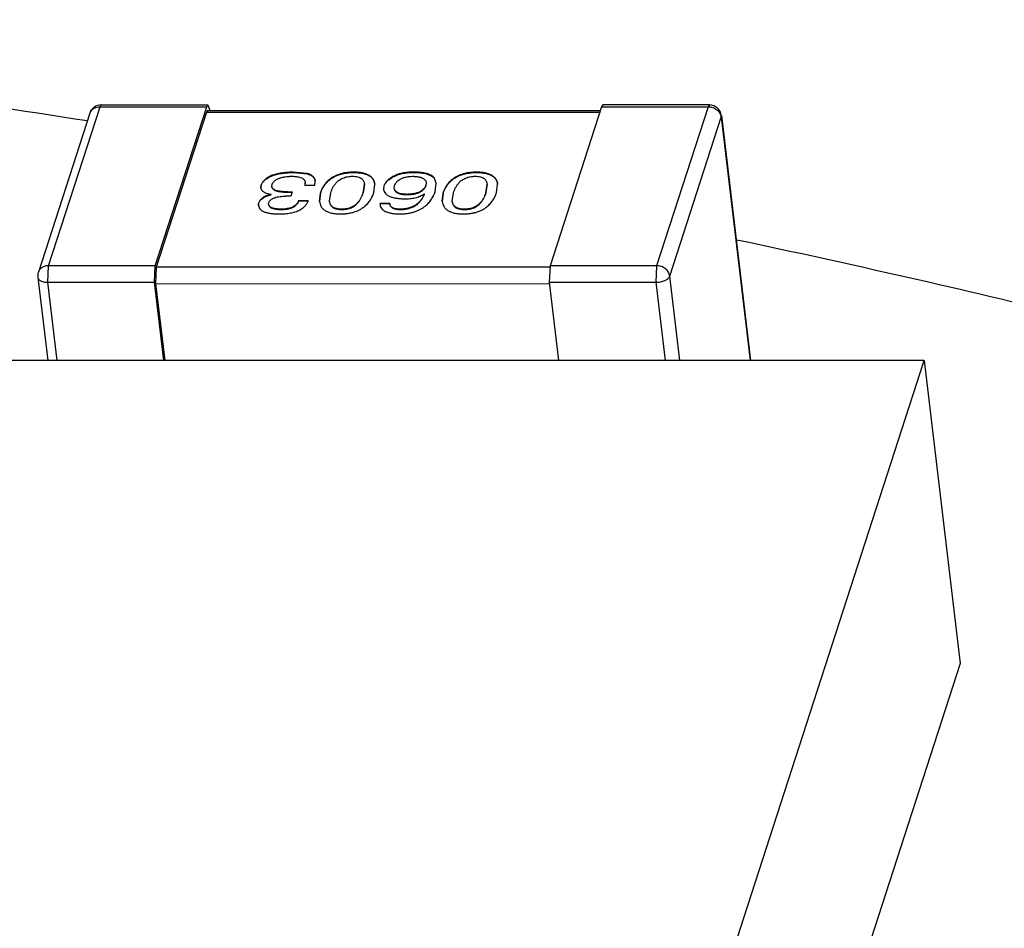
# Model space of a CAD drawing. Header units: millimetres. Extents: x -117 to 182, y -33 to 89.
# Tile 70 of 135: x -84.47 to -82.02, y 5.23 to 7.48. Entities that reach past the tile are written whole.
import ezdxf

# ---------------------------------------------------------------- set-up
doc = ezdxf.new("R2010")
doc.units = ezdxf.units.MM
doc.header["$LTSCALE"] = 1.21
doc.header["$MEASUREMENT"] = 0
doc.layers.get('0').update_dxf_attribs({"linetype": 'CONTINUOUS'})

msp = doc.modelspace()

# ---------------------------------------------------------------- linework, layer by layer
at = {"color": 7, "linetype": 'Continuous'}
for p, q in [((-84.3946, 6.8701), (-84.2667, 7.2648)), ((-84.2667, 7.2648), (-84.2637, 7.2692)), ((-84.2667, 7.2648), (-84.002, 7.2648)), ((-84.2637, 7.2692), (-83.9989, 7.2692)), ((-84.1298, 6.8701), (-84.002, 7.2648)), ((-84.002, 7.2648), (-83.9989, 7.2692)), ((-83.9989, 7.2692), (-83.994, 7.2555)), ((-83.0216, 7.2648), (-83.1494, 6.8701)), ((-83.0185, 7.2692), (-83.0216, 7.2648)), ((-83.0216, 7.2648), (-82.7568, 7.2648)), ((-82.7538, 7.2692), (-83.0185, 7.2692)), ((-82.7568, 7.2648), (-82.8847, 6.8701)), ((-82.7538, 7.2692), (-82.7568, 7.2648)), ((-84.2922, 7.2485), (-84.42, 6.8537)), ((-84.0027, 7.2511), (-84.1271, 6.8668)), ((-83.9996, 7.2555), (-84.0027, 7.2511)), ((-84.0027, 7.2511), (-83.026, 7.2511)), ((-83.9996, 7.2555), (-83.0246, 7.2554)), ((-82.8522, 6.8444), (-82.7244, 7.2391)), ((-82.7244, 7.2391), (-82.724, 7.2427)), ((-82.7244, 7.2391), (-82.6521, 6.6347)), ((-82.724, 7.2427), (-82.6513, 6.6347)), ((-83.7868, 7.1016), (-83.7869, 7.1024)), ((-83.7527, 7.099), (-83.7869, 7.1024)), ((-83.7868, 7.1016), (-83.7526, 7.0982)), ((-83.7526, 7.0982), (-83.7527, 7.099)), ((-83.6366, 7.1016), (-83.6367, 7.1024)), ((-83.5341, 7.093), (-83.5342, 7.0939)), ((-83.4831, 7.1015), (-83.4832, 7.1024)), ((-83.3318, 7.1015), (-83.3319, 7.1024)), ((-83.8669, 7.0706), (-83.8678, 7.0637)), ((-83.8677, 7.0637), (-83.8668, 7.0698)), ((-83.8668, 7.0698), (-83.8669, 7.0706)), ((-83.8402, 7.0669), (-83.8395, 7.0723)), ((-83.7572, 7.0772), (-83.7579, 7.0695)), ((-83.7333, 7.0695), (-83.7579, 7.0695)), ((-83.7576, 7.0694), (-83.7571, 7.0763)), ((-83.7333, 7.0695), (-83.7322, 7.0804)), ((-83.6105, 7.0731), (-83.6136, 7.0513)), ((-83.6135, 7.0505), (-83.6104, 7.0723)), ((-83.5868, 7.0513), (-83.5844, 7.0725)), ((-83.5617, 7.0684), (-83.5625, 7.0594)), ((-83.5624, 7.0594), (-83.5616, 7.0675)), ((-83.5616, 7.0675), (-83.5617, 7.0684)), ((-83.5363, 7.0627), (-83.5358, 7.0689)), ((-83.457, 7.0763), (-83.4574, 7.0695)), ((-83.4573, 7.0686), (-83.4574, 7.0695)), ((-83.4371, 7.0879), (-83.4373, 7.0888)), ((-83.4319, 7.0754), (-83.4373, 7.0888)), ((-83.4347, 7.0536), (-83.4319, 7.0754)), ((-83.3057, 7.0731), (-83.3088, 7.0513)), ((-83.3087, 7.0505), (-83.3056, 7.0722)), ((-83.282, 7.0513), (-83.2797, 7.0725)), ((-83.8424, 7.0468), (-83.8423, 7.0474)), ((-83.8423, 7.0459), (-83.8424, 7.0468)), ((-83.8423, 7.0474), (-83.8421, 7.0465)), ((-83.8423, 7.0459), (-83.8421, 7.0465)), ((-83.7934, 7.0428), (-83.8062, 7.0428)), ((-83.8017, 7.0536), (-83.7899, 7.0536)), ((-83.8016, 7.0527), (-83.8017, 7.0536)), ((-83.8016, 7.0527), (-83.7901, 7.0527)), ((-83.7899, 7.0536), (-83.7934, 7.0428)), ((-83.7196, 7.0513), (-83.7217, 7.0294)), ((-83.7217, 7.0294), (-83.7195, 7.0505)), ((-83.7195, 7.0505), (-83.7196, 7.0513)), ((-83.697, 7.03), (-83.6939, 7.0513)), ((-83.6135, 7.0505), (-83.6136, 7.0513)), ((-83.5041, 7.0465), (-83.5042, 7.0473)), ((-83.4621, 7.0485), (-83.4612, 7.0479)), ((-83.4611, 7.0471), (-83.4612, 7.0479)), ((-83.4149, 7.0513), (-83.4169, 7.0294)), ((-83.4169, 7.0294), (-83.4148, 7.0505)), ((-83.4148, 7.0505), (-83.4149, 7.0513)), ((-83.3922, 7.03), (-83.3891, 7.0513)), ((-83.3087, 7.0505), (-83.3088, 7.0513)), ((-83.873, 7.0252), (-83.8733, 7.0192)), ((-83.8733, 7.0192), (-83.8729, 7.0244)), ((-83.8729, 7.0244), (-83.873, 7.0252)), ((-83.8481, 7.0228), (-83.848, 7.0264)), ((-83.7733, 7.032), (-83.7497, 7.032)), ((-83.7732, 7.0312), (-83.7733, 7.032)), ((-83.7732, 7.0312), (-83.7501, 7.0312)), ((-83.5712, 7.0258), (-83.5713, 7.0209)), ((-83.5712, 7.0258), (-83.5477, 7.0258)), ((-83.5711, 7.0249), (-83.5712, 7.0258)), ((-83.5711, 7.0249), (-83.5476, 7.0249)), ((-83.5475, 7.0244), (-83.5477, 7.0258)), ((-83.8177, 7.0096), (-83.8178, 7.0105)), ((-83.6663, 7.0096), (-83.6664, 7.0105)), ((-83.5193, 7.0096), (-83.5194, 7.0105)), ((-83.3616, 7.0096), (-83.3617, 7.0104)), ((-84.3965, 6.8289), (-84.3946, 6.8701)), ((-84.1298, 6.8701), (-84.3946, 6.8701)), ((-84.1318, 6.8289), (-84.1298, 6.8701)), ((-84.1271, 6.8668), (-84.1291, 6.8256)), ((-83.1502, 6.8667), (-84.1271, 6.8668)), ((-83.1494, 6.8701), (-83.1514, 6.8289)), ((-82.8847, 6.8701), (-83.1494, 6.8701)), ((-82.8847, 6.8701), (-82.8866, 6.8289)), ((-84.4213, 6.8409), (-84.3966, 6.6347)), ((-84.3965, 6.8289), (-84.1318, 6.8289)), ((-84.3733, 6.6347), (-84.3965, 6.8289)), ((-84.1086, 6.6347), (-84.1318, 6.8289)), ((-84.1291, 6.8256), (-83.151, 6.8255)), ((-84.1291, 6.8256), (-84.1063, 6.6347)), ((-83.1514, 6.8289), (-82.8866, 6.8289)), ((-83.1514, 6.8289), (-83.1282, 6.6347)), ((-82.8866, 6.8289), (-82.8634, 6.6347)), ((-82.8271, 6.6347), (-82.8522, 6.8444)), ((-82.2205, 6.6346), (-85.2599, 6.6348)), ((-82.7504, 4.9986), (-82.2205, 6.6346)), ((-82.2205, 6.6346), (-82.1306, 5.8826)), ((-82.1306, 5.8826), (-82.4384, 4.9323))]:
    msp.add_line(p, q, dxfattribs=at)
for centre, radius, start, end in [((-84.2637, 7.2392), 0.03, 89.9976, 162.0553), ((-82.7538, 7.2392), 0.03, 6.8184, 89.9976), ((-84.272, 7.2419), 0.0213, 149.7866, 162.0195), ((-84.3915, 6.8445), 0.03, 162.0553, 186.8184)]:
    msp.add_arc(centre, radius, start, end, dxfattribs=at)
for points, knots in [([(-84.2982, 7.2294), (-84.463, 7.2551), (-85.1315, 7.3541), (-85.803, 7.4326), (-86.3097, 7.4809)], [0, 0, 0, 0, 0.246752, 1, 1, 1, 1]), ([(-84.2903, 7.2526), (-84.2893, 7.2545), (-84.2864, 7.258), (-84.2808, 7.2619), (-84.274, 7.2643), (-84.2692, 7.2648), (-84.2667, 7.2648)], [0, 0, 0, 0, 0.234972, 0.479042, 0.734337, 1, 1, 1, 1]), ([(-82.7568, 7.2648), (-82.753, 7.2648), (-82.7451, 7.2634), (-82.7349, 7.2579), (-82.7273, 7.2496), (-82.7248, 7.2426), (-82.7244, 7.2391)], [0, 0, 0, 0, 0.260291, 0.519826, 0.768002, 1, 1, 1, 1]), ([(-83.7869, 7.1024), (-83.7913, 7.1023), (-83.8, 7.102), (-83.8131, 7.1007), (-83.8238, 7.0989), (-83.8322, 7.0967), (-83.8399, 7.0943), (-83.847, 7.0911), (-83.8532, 7.0872), (-83.8571, 7.0841), (-83.8604, 7.0809), (-83.8631, 7.0775), (-83.8652, 7.0741), (-83.8663, 7.0718), (-83.8669, 7.0706)], [0, 0, 0, 0, 0.144179, 0.289523, 0.434183, 0.50515, 0.574274, 0.703228, 0.762, 0.816428, 0.866952, 0.913952, 0.958102, 1, 1, 1, 1]), ([(-83.8668, 7.0698), (-83.8662, 7.0709), (-83.8651, 7.0733), (-83.863, 7.0767), (-83.8603, 7.08), (-83.857, 7.0832), (-83.8531, 7.0863), (-83.8469, 7.0902), (-83.8398, 7.0934), (-83.8321, 7.0959), (-83.8237, 7.098), (-83.813, 7.0999), (-83.7999, 7.1012), (-83.7912, 7.1015), (-83.7868, 7.1016)], [0, 0, 0, 0, 0.041898, 0.086048, 0.133048, 0.183572, 0.238, 0.296772, 0.425726, 0.49485, 0.565817, 0.710477, 0.855821, 1, 1, 1, 1]), ([(-83.8395, 7.0723), (-83.8392, 7.073), (-83.8385, 7.0745), (-83.8372, 7.0765), (-83.8356, 7.0786), (-83.8336, 7.0805), (-83.8313, 7.0824), (-83.8286, 7.0842), (-83.8256, 7.0857), (-83.8223, 7.0872), (-83.8187, 7.0884), (-83.8137, 7.0898), (-83.8072, 7.091), (-83.8006, 7.0917), (-83.7953, 7.0921), (-83.7926, 7.0922), (-83.7913, 7.0922)], [0, 0, 0, 0, 0.042108, 0.086461, 0.133479, 0.184057, 0.238301, 0.296393, 0.358936, 0.424637, 0.493444, 0.56419, 0.708947, 0.854897, 0.927616, 1, 1, 1, 1]), ([(-83.7913, 7.0922), (-83.7879, 7.0922), (-83.7828, 7.092), (-83.7761, 7.0912), (-83.7712, 7.0901), (-83.7664, 7.0885), (-83.7619, 7.086), (-83.7584, 7.0821), (-83.7574, 7.0788), (-83.7572, 7.0772)], [0, 0, 0, 0, 0.250346, 0.37554, 0.500732, 0.625844, 0.750796, 0.875455, 1, 1, 1, 1]), ([(-83.7322, 7.0804), (-83.7323, 7.0814), (-83.7327, 7.0834), (-83.7342, 7.0873), (-83.7368, 7.0909), (-83.7406, 7.0939), (-83.7434, 7.0956), (-83.746, 7.0968), (-83.7481, 7.0976), (-83.7503, 7.0984), (-83.7519, 7.0988), (-83.7527, 7.099)], [0, 0, 0, 0, 0.10067, 0.203328, 0.424023, 0.549443, 0.687068, 0.76106, 0.837763, 0.917434, 1, 1, 1, 1]), ([(-83.7526, 7.0982), (-83.7518, 7.0979), (-83.7503, 7.0975), (-83.7482, 7.0968), (-83.7462, 7.096), (-83.7437, 7.0949), (-83.7409, 7.0933), (-83.7372, 7.0905), (-83.7345, 7.0871), (-83.7328, 7.0834), (-83.7324, 7.0815), (-83.7323, 7.0806)], [0, 0, 0, 0, 0.081866, 0.161048, 0.23732, 0.311132, 0.448934, 0.575065, 0.797078, 0.899916, 1, 1, 1, 1]), ([(-83.6367, 7.1024), (-83.6394, 7.1023), (-83.645, 7.1022), (-83.6533, 7.1014), (-83.6616, 7.1001), (-83.672, 7.0976), (-83.6837, 7.0932), (-83.6954, 7.0859), (-83.7043, 7.0777), (-83.71, 7.0704), (-83.7136, 7.0645), (-83.716, 7.0601), (-83.7179, 7.0557), (-83.7191, 7.0528), (-83.7196, 7.0513)], [0, 0, 0, 0, 0.079595, 0.159886, 0.240043, 0.318849, 0.46674, 0.596919, 0.711077, 0.813986, 0.862388, 0.909357, 0.955087, 1, 1, 1, 1]), ([(-83.7195, 7.0505), (-83.719, 7.0519), (-83.7178, 7.0549), (-83.7159, 7.0593), (-83.7135, 7.0636), (-83.7099, 7.0695), (-83.7042, 7.0768), (-83.6953, 7.0851), (-83.6836, 7.0923), (-83.6719, 7.0968), (-83.6615, 7.0992), (-83.6532, 7.1006), (-83.6449, 7.1014), (-83.6393, 7.1015), (-83.6366, 7.1016)], [0, 0, 0, 0, 0.044913, 0.090643, 0.137612, 0.186014, 0.288923, 0.403081, 0.53326, 0.681151, 0.759957, 0.840114, 0.920405, 1, 1, 1, 1]), ([(-83.6939, 7.0513), (-83.6932, 7.0535), (-83.6917, 7.0579), (-83.6886, 7.0643), (-83.6847, 7.0708), (-83.6795, 7.0771), (-83.6739, 7.082), (-83.6684, 7.0854), (-83.6635, 7.0878), (-83.6581, 7.0897), (-83.6522, 7.0911), (-83.6461, 7.092), (-83.642, 7.0921), (-83.64, 7.0922)], [0, 0, 0, 0, 0.093725, 0.19079, 0.292883, 0.403044, 0.526273, 0.594899, 0.668819, 0.748144, 0.831174, 0.915818, 1, 1, 1, 1]), ([(-83.64, 7.0922), (-83.6377, 7.0921), (-83.6333, 7.092), (-83.6272, 7.091), (-83.6218, 7.0891), (-83.6176, 7.0866), (-83.6145, 7.0835), (-83.6124, 7.0802), (-83.611, 7.0767), (-83.6106, 7.0743), (-83.6105, 7.0731)], [0, 0, 0, 0, 0.173929, 0.336494, 0.480614, 0.605723, 0.714387, 0.813479, 0.907729, 1, 1, 1, 1]), ([(-83.5844, 7.0725), (-83.5847, 7.0745), (-83.5855, 7.0785), (-83.5875, 7.0832), (-83.5898, 7.0868), (-83.5921, 7.0893), (-83.5947, 7.0918), (-83.5979, 7.094), (-83.6015, 7.096), (-83.6071, 7.0984), (-83.6152, 7.1006), (-83.6256, 7.1021), (-83.6329, 7.1023), (-83.6367, 7.1024)], [0, 0, 0, 0, 0.08973, 0.182007, 0.230487, 0.281513, 0.335462, 0.393381, 0.45588, 0.52298, 0.670184, 0.830838, 1, 1, 1, 1]), ([(-83.6366, 7.1016), (-83.6329, 7.1015), (-83.6257, 7.1013), (-83.6154, 7.0998), (-83.6075, 7.0977), (-83.6019, 7.0954), (-83.5982, 7.0935), (-83.5951, 7.0913), (-83.5916, 7.0882), (-83.5869, 7.0825), (-83.585, 7.0764), (-83.5845, 7.0725)], [0, 0, 0, 0, 0.168531, 0.328831, 0.476168, 0.54353, 0.606393, 0.664767, 0.719077, 0.818981, 1, 1, 1, 1]), ([(-83.5342, 7.0939), (-83.5359, 7.093), (-83.5394, 7.0913), (-83.5442, 7.0885), (-83.5486, 7.0855), (-83.5524, 7.0823), (-83.5557, 7.0789), (-83.5583, 7.0755), (-83.5604, 7.072), (-83.5613, 7.0695), (-83.5617, 7.0684)], [0, 0, 0, 0, 0.15216, 0.297772, 0.435266, 0.564799, 0.685162, 0.797172, 0.901378, 1, 1, 1, 1]), ([(-83.5616, 7.0675), (-83.5612, 7.0687), (-83.5603, 7.0711), (-83.5582, 7.0747), (-83.5556, 7.0781), (-83.5523, 7.0814), (-83.5485, 7.0846), (-83.5441, 7.0876), (-83.5393, 7.0905), (-83.5358, 7.0922), (-83.5341, 7.093)], [0, 0, 0, 0, 0.098622, 0.202828, 0.314838, 0.435201, 0.564734, 0.702228, 0.84784, 1, 1, 1, 1]), ([(-83.5358, 7.0689), (-83.5355, 7.0696), (-83.5349, 7.0711), (-83.5337, 7.0732), (-83.5323, 7.0753), (-83.5307, 7.0774), (-83.5288, 7.0795), (-83.5258, 7.0822), (-83.5212, 7.0854), (-83.5146, 7.0883), (-83.507, 7.0905), (-83.499, 7.0918), (-83.4935, 7.0921), (-83.4908, 7.0922)], [0, 0, 0, 0, 0.043736, 0.088868, 0.135798, 0.184663, 0.236064, 0.29079, 0.411231, 0.547052, 0.694624, 0.847316, 1, 1, 1, 1]), ([(-83.4832, 7.1024), (-83.4854, 7.1024), (-83.4898, 7.1025), (-83.4987, 7.1022), (-83.5076, 7.1015), (-83.5163, 7.1), (-83.5217, 7.0987), (-83.5258, 7.0975), (-83.5297, 7.0961), (-83.5324, 7.0948), (-83.5342, 7.0939)], [0, 0, 0, 0, 0.126005, 0.253114, 0.509806, 0.638045, 0.764104, 0.825788, 0.885971, 1, 1, 1, 1]), ([(-83.5341, 7.093), (-83.5323, 7.0939), (-83.5296, 7.0953), (-83.5257, 7.0966), (-83.5216, 7.0979), (-83.5162, 7.0992), (-83.5074, 7.1006), (-83.4986, 7.1014), (-83.4897, 7.1016), (-83.4853, 7.1016), (-83.4831, 7.1015)], [0, 0, 0, 0, 0.114029, 0.174212, 0.235896, 0.361955, 0.490194, 0.746886, 0.873995, 1, 1, 1, 1]), ([(-83.4908, 7.0922), (-83.4897, 7.0922), (-83.4875, 7.0921), (-83.4842, 7.0919), (-83.481, 7.0916), (-83.4779, 7.0912), (-83.4749, 7.0907), (-83.472, 7.09), (-83.4693, 7.0892), (-83.4668, 7.0882), (-83.4646, 7.0871), (-83.4626, 7.0858), (-83.461, 7.0844), (-83.4596, 7.0829), (-83.4585, 7.0814), (-83.4575, 7.0792), (-83.4571, 7.0774), (-83.457, 7.0763)], [0, 0, 0, 0, 0.081739, 0.162385, 0.241697, 0.31943, 0.394771, 0.467635, 0.536847, 0.602495, 0.663642, 0.720457, 0.773471, 0.822582, 0.869375, 0.913933, 1, 1, 1, 1]), ([(-83.4373, 7.0888), (-83.4384, 7.0898), (-83.4408, 7.0921), (-83.4452, 7.0948), (-83.4503, 7.0971), (-83.4582, 7.0998), (-83.4669, 7.1013), (-83.476, 7.1022), (-83.4808, 7.1023), (-83.4832, 7.1024)], [0, 0, 0, 0, 0.095389, 0.19976, 0.313741, 0.437351, 0.708268, 0.852303, 1, 1, 1, 1]), ([(-83.4831, 7.1015), (-83.4807, 7.1015), (-83.4759, 7.1013), (-83.4668, 7.1005), (-83.4581, 7.0989), (-83.4502, 7.0963), (-83.4451, 7.0939), (-83.4407, 7.0912), (-83.4383, 7.089), (-83.4371, 7.0879)], [0, 0, 0, 0, 0.147697, 0.291732, 0.562649, 0.686259, 0.80024, 0.904611, 1, 1, 1, 1]), ([(-83.3319, 7.1024), (-83.3347, 7.1023), (-83.3402, 7.1022), (-83.3486, 7.1014), (-83.3568, 7.1001), (-83.3672, 7.0976), (-83.3789, 7.0932), (-83.3906, 7.0859), (-83.3995, 7.0777), (-83.4053, 7.0703), (-83.4089, 7.0644), (-83.4112, 7.0601), (-83.4131, 7.0557), (-83.4143, 7.0528), (-83.4149, 7.0513)], [0, 0, 0, 0, 0.079595, 0.159886, 0.240043, 0.318849, 0.46674, 0.596919, 0.711077, 0.813986, 0.862388, 0.909357, 0.955087, 1, 1, 1, 1]), ([(-83.4148, 7.0505), (-83.4142, 7.0519), (-83.413, 7.0549), (-83.4111, 7.0592), (-83.4088, 7.0636), (-83.4052, 7.0695), (-83.3994, 7.0768), (-83.3905, 7.0851), (-83.3788, 7.0923), (-83.3671, 7.0967), (-83.3567, 7.0992), (-83.3485, 7.1006), (-83.3401, 7.1013), (-83.3345, 7.1015), (-83.3318, 7.1015)], [0, 0, 0, 0, 0.044913, 0.090643, 0.137612, 0.186014, 0.288923, 0.403081, 0.53326, 0.681151, 0.759957, 0.840114, 0.920405, 1, 1, 1, 1]), ([(-83.3891, 7.0513), (-83.3884, 7.0535), (-83.3869, 7.0579), (-83.3838, 7.0643), (-83.3799, 7.0708), (-83.3747, 7.0771), (-83.3691, 7.082), (-83.3636, 7.0854), (-83.3587, 7.0878), (-83.3533, 7.0897), (-83.3474, 7.0911), (-83.3413, 7.092), (-83.3372, 7.0921), (-83.3352, 7.0922)], [0, 0, 0, 0, 0.093725, 0.19079, 0.292883, 0.403044, 0.526273, 0.594899, 0.668819, 0.748144, 0.831174, 0.915818, 1, 1, 1, 1]), ([(-83.3352, 7.0922), (-83.3329, 7.0921), (-83.3286, 7.092), (-83.3224, 7.091), (-83.3171, 7.0891), (-83.3128, 7.0866), (-83.3097, 7.0835), (-83.3076, 7.0802), (-83.3063, 7.0767), (-83.3059, 7.0743), (-83.3057, 7.0731)], [0, 0, 0, 0, 0.173929, 0.336494, 0.480614, 0.605723, 0.714387, 0.813479, 0.907729, 1, 1, 1, 1]), ([(-83.2797, 7.0725), (-83.2799, 7.0745), (-83.2807, 7.0785), (-83.2827, 7.0832), (-83.285, 7.0868), (-83.2873, 7.0893), (-83.2899, 7.0918), (-83.2931, 7.094), (-83.2967, 7.096), (-83.3023, 7.0984), (-83.3104, 7.1006), (-83.3208, 7.1021), (-83.3281, 7.1023), (-83.3319, 7.1024)], [0, 0, 0, 0, 0.08973, 0.182007, 0.230487, 0.281513, 0.335462, 0.393381, 0.45588, 0.52298, 0.670184, 0.830838, 1, 1, 1, 1]), ([(-83.3318, 7.1015), (-83.3281, 7.1015), (-83.3209, 7.1012), (-83.3106, 7.0998), (-83.3027, 7.0977), (-83.2971, 7.0954), (-83.2935, 7.0935), (-83.2903, 7.0913), (-83.2868, 7.0882), (-83.2822, 7.0825), (-83.2802, 7.0764), (-83.2797, 7.0725)], [0, 0, 0, 0, 0.168531, 0.328831, 0.476168, 0.54353, 0.606393, 0.664767, 0.719077, 0.818981, 1, 1, 1, 1]), ([(-83.8017, 7.0536), (-83.8039, 7.0536), (-83.8073, 7.0536), (-83.8117, 7.0539), (-83.816, 7.0542), (-83.8212, 7.0548), (-83.8271, 7.056), (-83.8323, 7.0578), (-83.8365, 7.0601), (-83.8393, 7.0633), (-83.8401, 7.0658), (-83.8402, 7.0669)], [0, 0, 0, 0, 0.154266, 0.230338, 0.30572, 0.452332, 0.591657, 0.717815, 0.826923, 0.918473, 1, 1, 1, 1]), ([(-83.8401, 7.0661), (-83.84, 7.0649), (-83.8392, 7.0624), (-83.8364, 7.0593), (-83.8322, 7.0569), (-83.827, 7.0551), (-83.8211, 7.054), (-83.8159, 7.0533), (-83.8116, 7.053), (-83.8072, 7.0528), (-83.8038, 7.0528), (-83.8016, 7.0527)], [0, 0, 0, 0, 0.081527, 0.173071, 0.282172, 0.408328, 0.547655, 0.69427, 0.769655, 0.845729, 1, 1, 1, 1]), ([(-83.4574, 7.0695), (-83.4578, 7.0688), (-83.4584, 7.0673), (-83.4596, 7.0651), (-83.4611, 7.063), (-83.4635, 7.0602), (-83.4673, 7.0567), (-83.4731, 7.0532), (-83.4788, 7.051), (-83.4839, 7.0496), (-83.4892, 7.0485), (-83.4947, 7.0478), (-83.5001, 7.0474), (-83.5029, 7.0474), (-83.5042, 7.0473)], [0, 0, 0, 0, 0.043111, 0.087633, 0.134461, 0.18368, 0.291218, 0.414194, 0.552261, 0.625159, 0.699789, 0.850366, 0.925442, 1, 1, 1, 1]), ([(-83.5041, 7.0465), (-83.5028, 7.0465), (-83.5, 7.0466), (-83.4946, 7.0469), (-83.4891, 7.0477), (-83.4838, 7.0487), (-83.4787, 7.0502), (-83.473, 7.0524), (-83.4672, 7.0559), (-83.4634, 7.0593), (-83.461, 7.0622), (-83.4595, 7.0643), (-83.4583, 7.0664), (-83.4577, 7.0679), (-83.4573, 7.0686)], [0, 0, 0, 0, 0.074558, 0.149634, 0.300211, 0.374841, 0.447739, 0.585806, 0.708782, 0.81632, 0.865539, 0.912367, 0.956889, 1, 1, 1, 1]), ([(-83.8424, 7.0468), (-83.8444, 7.0463), (-83.8484, 7.0453), (-83.854, 7.0434), (-83.8591, 7.041), (-83.8634, 7.0383), (-83.867, 7.0352), (-83.8697, 7.032), (-83.8717, 7.0287), (-83.8726, 7.0263), (-83.873, 7.0252)], [0, 0, 0, 0, 0.158777, 0.311701, 0.454939, 0.58623, 0.704292, 0.811274, 0.90872, 1, 1, 1, 1]), ([(-83.8729, 7.0244), (-83.8725, 7.0255), (-83.8716, 7.0278), (-83.8696, 7.0311), (-83.8669, 7.0343), (-83.8633, 7.0374), (-83.859, 7.0401), (-83.8539, 7.0425), (-83.8483, 7.0445), (-83.8443, 7.0454), (-83.8423, 7.0459)], [0, 0, 0, 0, 0.09128, 0.188726, 0.295708, 0.41377, 0.545061, 0.688299, 0.841223, 1, 1, 1, 1]), ([(-83.8678, 7.0637), (-83.8677, 7.0632), (-83.8675, 7.0623), (-83.8671, 7.0608), (-83.8665, 7.0594), (-83.8653, 7.0575), (-83.8634, 7.0553), (-83.8608, 7.0535), (-83.8585, 7.0522), (-83.8558, 7.0509), (-83.8521, 7.0496), (-83.8473, 7.0483), (-83.844, 7.0477), (-83.8423, 7.0474)], [0, 0, 0, 0, 0.046071, 0.092483, 0.139911, 0.189121, 0.294263, 0.412506, 0.476849, 0.543979, 0.687104, 0.839714, 1, 1, 1, 1]), ([(-83.848, 7.0264), (-83.8477, 7.027), (-83.8472, 7.0282), (-83.8457, 7.0307), (-83.843, 7.0337), (-83.8394, 7.0361), (-83.836, 7.0378), (-83.8299, 7.0402), (-83.8221, 7.0418), (-83.8131, 7.0426), (-83.8085, 7.0428), (-83.8062, 7.0428)], [0, 0, 0, 0, 0.041558, 0.085077, 0.181843, 0.295431, 0.358392, 0.425177, 0.710326, 0.855766, 1, 1, 1, 1]), ([(-83.6703, 6.9985), (-83.6675, 6.9986), (-83.6618, 6.9987), (-83.6533, 6.9996), (-83.6449, 7.001), (-83.6344, 7.0037), (-83.6226, 7.0084), (-83.611, 7.0159), (-83.6034, 7.0232), (-83.5986, 7.0291), (-83.5955, 7.0335), (-83.5928, 7.0379), (-83.5905, 7.0424), (-83.5885, 7.0468), (-83.5874, 7.0498), (-83.5868, 7.0513)], [0, 0, 0, 0, 0.080113, 0.16094, 0.241516, 0.320497, 0.467785, 0.59697, 0.710501, 0.76295, 0.813294, 0.861781, 0.908905, 0.95484, 1, 1, 1, 1]), ([(-83.6136, 7.0513), (-83.6143, 7.0492), (-83.6154, 7.0459), (-83.6173, 7.0417), (-83.6189, 7.0385), (-83.6206, 7.0353), (-83.6226, 7.0321), (-83.625, 7.029), (-83.6276, 7.0259), (-83.6307, 7.0229), (-83.6342, 7.02), (-83.6383, 7.0172), (-83.6431, 7.0148), (-83.6484, 7.0128), (-83.6543, 7.0114), (-83.6603, 7.0106), (-83.6644, 7.0105), (-83.6664, 7.0105)], [0, 0, 0, 0, 0.094298, 0.142576, 0.191687, 0.241909, 0.29384, 0.347688, 0.403536, 0.462871, 0.526085, 0.593945, 0.667606, 0.746806, 0.830259, 0.915461, 1, 1, 1, 1]), ([(-83.6663, 7.0096), (-83.6643, 7.0096), (-83.6602, 7.0098), (-83.6542, 7.0106), (-83.6483, 7.012), (-83.643, 7.014), (-83.6382, 7.0164), (-83.6341, 7.0191), (-83.6306, 7.022), (-83.6275, 7.025), (-83.6249, 7.0282), (-83.6225, 7.0313), (-83.6205, 7.0344), (-83.6188, 7.0376), (-83.6172, 7.0408), (-83.6153, 7.0451), (-83.6142, 7.0483), (-83.6135, 7.0505)], [0, 0, 0, 0, 0.084539, 0.169741, 0.253194, 0.332394, 0.406055, 0.473915, 0.537129, 0.596464, 0.652312, 0.70616, 0.758091, 0.808313, 0.857424, 0.905702, 1, 1, 1, 1]), ([(-83.5625, 7.0594), (-83.5623, 7.0577), (-83.5614, 7.0541), (-83.5588, 7.0502), (-83.556, 7.0474), (-83.5533, 7.0454), (-83.5502, 7.0436), (-83.5455, 7.0414), (-83.5388, 7.0394), (-83.5316, 7.0379), (-83.5255, 7.0371), (-83.5192, 7.0364), (-83.5144, 7.0362), (-83.5111, 7.036)], [0, 0, 0, 0, 0.085512, 0.177233, 0.227423, 0.281738, 0.340197, 0.402436, 0.538473, 0.685512, 0.762257, 0.840435, 1, 1, 1, 1]), ([(-83.5042, 7.0473), (-83.5063, 7.0474), (-83.5095, 7.0475), (-83.5136, 7.0479), (-83.5175, 7.0484), (-83.5221, 7.0494), (-83.527, 7.051), (-83.5304, 7.053), (-83.5326, 7.0549), (-83.5339, 7.0563), (-83.5348, 7.0578), (-83.5358, 7.0599), (-83.5361, 7.0616), (-83.5363, 7.0627)], [0, 0, 0, 0, 0.162928, 0.242521, 0.320476, 0.468466, 0.603143, 0.720736, 0.773375, 0.822675, 0.869021, 0.913642, 1, 1, 1, 1]), ([(-83.5361, 7.0615), (-83.536, 7.0605), (-83.5356, 7.0588), (-83.5346, 7.0568), (-83.5336, 7.0552), (-83.5323, 7.0538), (-83.5301, 7.052), (-83.5267, 7.0501), (-83.5218, 7.0485), (-83.5173, 7.0475), (-83.5134, 7.047), (-83.5093, 7.0466), (-83.5062, 7.0465), (-83.5041, 7.0465)], [0, 0, 0, 0, 0.086188, 0.130884, 0.177388, 0.226978, 0.279832, 0.397933, 0.53276, 0.680554, 0.758303, 0.837644, 1, 1, 1, 1]), ([(-83.5233, 6.9985), (-83.5203, 6.9986), (-83.5143, 6.9988), (-83.5054, 6.9997), (-83.4966, 7.0012), (-83.4881, 7.0033), (-83.4801, 7.006), (-83.4728, 7.0093), (-83.4662, 7.013), (-83.4587, 7.0182), (-83.4524, 7.0241), (-83.4472, 7.0303), (-83.4439, 7.0349), (-83.4411, 7.0395), (-83.4386, 7.0442), (-83.4365, 7.0489), (-83.4353, 7.052), (-83.4347, 7.0536)], [0, 0, 0, 0, 0.07981, 0.160222, 0.240377, 0.319108, 0.394917, 0.466807, 0.534007, 0.596937, 0.711086, 0.763584, 0.813935, 0.862309, 0.909355, 0.955138, 1, 1, 1, 1]), ([(-83.4612, 7.0479), (-83.4617, 7.0469), (-83.4626, 7.0448), (-83.4642, 7.0417), (-83.466, 7.0387), (-83.4688, 7.0345), (-83.4728, 7.0294), (-83.4778, 7.0246), (-83.4826, 7.0211), (-83.4883, 7.0176), (-83.4939, 7.0151), (-83.4991, 7.0135), (-83.5019, 7.0127), (-83.5047, 7.012), (-83.5076, 7.0115), (-83.5105, 7.0111), (-83.5145, 7.0107), (-83.5174, 7.0105), (-83.5194, 7.0105)], [0, 0, 0, 0, 0.046227, 0.093297, 0.141593, 0.191124, 0.295222, 0.408915, 0.470663, 0.53673, 0.680863, 0.719486, 0.758763, 0.798536, 0.838749, 0.879196, 0.919624, 1, 1, 1, 1]), ([(-83.5193, 7.0096), (-83.5173, 7.0097), (-83.5144, 7.0098), (-83.5104, 7.0103), (-83.5075, 7.0107), (-83.5046, 7.0112), (-83.5018, 7.0119), (-83.499, 7.0126), (-83.4938, 7.0142), (-83.4882, 7.0168), (-83.4825, 7.0202), (-83.4777, 7.0238), (-83.4727, 7.0285), (-83.4687, 7.0337), (-83.4659, 7.0378), (-83.4641, 7.0409), (-83.4625, 7.0439), (-83.4616, 7.046), (-83.4611, 7.0471)], [0, 0, 0, 0, 0.080376, 0.120804, 0.161251, 0.201464, 0.241237, 0.280514, 0.319137, 0.46327, 0.529337, 0.591085, 0.704778, 0.808876, 0.858407, 0.906703, 0.953773, 1, 1, 1, 1]), ([(-83.5111, 7.036), (-83.5089, 7.036), (-83.5044, 7.0361), (-83.4976, 7.0365), (-83.4908, 7.0374), (-83.4842, 7.0387), (-83.4779, 7.0404), (-83.472, 7.0427), (-83.4667, 7.0453), (-83.4636, 7.0474), (-83.4621, 7.0485)], [0, 0, 0, 0, 0.131019, 0.263297, 0.396053, 0.527829, 0.656305, 0.779028, 0.893658, 1, 1, 1, 1]), ([(-83.3655, 6.9985), (-83.3627, 6.9986), (-83.357, 6.9987), (-83.3485, 6.9996), (-83.3401, 7.001), (-83.3296, 7.0037), (-83.3178, 7.0083), (-83.3062, 7.0159), (-83.2986, 7.0232), (-83.2938, 7.0291), (-83.2907, 7.0335), (-83.288, 7.0379), (-83.2857, 7.0423), (-83.2837, 7.0468), (-83.2826, 7.0498), (-83.282, 7.0513)], [0, 0, 0, 0, 0.080113, 0.16094, 0.241516, 0.320497, 0.467785, 0.59697, 0.710501, 0.76295, 0.813294, 0.861781, 0.908905, 0.95484, 1, 1, 1, 1]), ([(-83.3088, 7.0513), (-83.3095, 7.0492), (-83.3106, 7.0459), (-83.3125, 7.0417), (-83.3141, 7.0385), (-83.3158, 7.0353), (-83.3179, 7.0321), (-83.3202, 7.029), (-83.3228, 7.0259), (-83.3259, 7.0229), (-83.3294, 7.02), (-83.3335, 7.0172), (-83.3383, 7.0148), (-83.3437, 7.0128), (-83.3495, 7.0114), (-83.3555, 7.0106), (-83.3596, 7.0105), (-83.3617, 7.0104)], [0, 0, 0, 0, 0.094298, 0.142576, 0.191687, 0.241909, 0.29384, 0.347688, 0.403536, 0.462871, 0.526085, 0.593945, 0.667606, 0.746806, 0.830259, 0.915461, 1, 1, 1, 1]), ([(-83.3616, 7.0096), (-83.3595, 7.0096), (-83.3554, 7.0097), (-83.3494, 7.0106), (-83.3435, 7.012), (-83.3382, 7.014), (-83.3334, 7.0164), (-83.3293, 7.0191), (-83.3258, 7.022), (-83.3227, 7.025), (-83.3201, 7.0281), (-83.3178, 7.0313), (-83.3157, 7.0344), (-83.314, 7.0376), (-83.3124, 7.0408), (-83.3105, 7.0451), (-83.3094, 7.0483), (-83.3087, 7.0505)], [0, 0, 0, 0, 0.084539, 0.169741, 0.253194, 0.332394, 0.406055, 0.473915, 0.537129, 0.596464, 0.652312, 0.70616, 0.758091, 0.808313, 0.857424, 0.905702, 1, 1, 1, 1]), ([(-83.8733, 7.0192), (-83.8731, 7.0176), (-83.8722, 7.0142), (-83.8689, 7.0097), (-83.8637, 7.0059), (-83.8571, 7.0031), (-83.8508, 7.0014), (-83.8453, 7.0004), (-83.8409, 6.9997), (-83.8365, 6.9993), (-83.8319, 6.9989), (-83.8273, 6.9987), (-83.8243, 6.9986), (-83.8227, 6.9985)], [0, 0, 0, 0, 0.083807, 0.174959, 0.28066, 0.403714, 0.541235, 0.61406, 0.688649, 0.764999, 0.842421, 0.920812, 1, 1, 1, 1]), ([(-83.8178, 7.0105), (-83.8207, 7.0105), (-83.8251, 7.0107), (-83.831, 7.0114), (-83.8353, 7.0123), (-83.8388, 7.0133), (-83.8415, 7.0145), (-83.8435, 7.0156), (-83.8452, 7.017), (-83.8472, 7.0192), (-83.848, 7.0214), (-83.8481, 7.0228)], [0, 0, 0, 0, 0.250262, 0.37542, 0.500553, 0.625672, 0.688241, 0.750833, 0.813394, 0.875906, 1, 1, 1, 1]), ([(-83.848, 7.022), (-83.8479, 7.0205), (-83.8471, 7.0183), (-83.8451, 7.0161), (-83.8434, 7.0147), (-83.8414, 7.0137), (-83.8387, 7.0125), (-83.8352, 7.0114), (-83.8309, 7.0106), (-83.825, 7.0099), (-83.8206, 7.0096), (-83.8177, 7.0096)], [0, 0, 0, 0, 0.124093, 0.186606, 0.249166, 0.311759, 0.374328, 0.499447, 0.62458, 0.749738, 1, 1, 1, 1]), ([(-83.8227, 6.9985), (-83.8206, 6.9986), (-83.8163, 6.9986), (-83.81, 6.999), (-83.8036, 6.9996), (-83.7951, 7.0007), (-83.785, 7.0029), (-83.7754, 7.0063), (-83.7687, 7.0097), (-83.7632, 7.0134), (-83.7585, 7.0175), (-83.7549, 7.022), (-83.7527, 7.0253), (-83.751, 7.0286), (-83.7501, 7.0309), (-83.7497, 7.032)], [0, 0, 0, 0, 0.074236, 0.148999, 0.224138, 0.299281, 0.447527, 0.587355, 0.651975, 0.71204, 0.819801, 0.86836, 0.914241, 0.957905, 1, 1, 1, 1]), ([(-83.7733, 7.032), (-83.7736, 7.0313), (-83.7741, 7.0299), (-83.7756, 7.0271), (-83.778, 7.0235), (-83.7822, 7.0195), (-83.7876, 7.016), (-83.7943, 7.0133), (-83.8019, 7.0116), (-83.8085, 7.0108), (-83.8138, 7.0105), (-83.8164, 7.0105), (-83.8178, 7.0105)], [0, 0, 0, 0, 0.042885, 0.087167, 0.18125, 0.287591, 0.409427, 0.547822, 0.696945, 0.849164, 0.92489, 1, 1, 1, 1]), ([(-83.8177, 7.0096), (-83.8163, 7.0096), (-83.8137, 7.0096), (-83.8084, 7.0099), (-83.8018, 7.0107), (-83.7942, 7.0125), (-83.7875, 7.0152), (-83.7821, 7.0187), (-83.7779, 7.0226), (-83.7755, 7.0262), (-83.774, 7.0291), (-83.7735, 7.0305), (-83.7732, 7.0312)], [0, 0, 0, 0, 0.07511, 0.150836, 0.303055, 0.452178, 0.590573, 0.712409, 0.81875, 0.912833, 0.957115, 1, 1, 1, 1]), ([(-83.7217, 7.0294), (-83.7212, 7.0254), (-83.7195, 7.0192), (-83.7143, 7.0121), (-83.7085, 7.0073), (-83.7009, 7.0034), (-83.6917, 7.0006), (-83.6832, 6.9993), (-83.6759, 6.9987), (-83.6722, 6.9986), (-83.6703, 6.9985)], [0, 0, 0, 0, 0.183221, 0.282958, 0.394352, 0.522393, 0.668773, 0.829578, 0.914001, 1, 1, 1, 1]), ([(-83.6664, 7.0105), (-83.6688, 7.0105), (-83.6733, 7.0106), (-83.6787, 7.0115), (-83.6827, 7.0127), (-83.6861, 7.014), (-83.6896, 7.0161), (-83.6924, 7.0188), (-83.694, 7.0211), (-83.6953, 7.0234), (-83.6964, 7.0263), (-83.6968, 7.0288), (-83.697, 7.03)], [0, 0, 0, 0, 0.173536, 0.336019, 0.41102, 0.480783, 0.605909, 0.714926, 0.7655, 0.814097, 0.907961, 1, 1, 1, 1]), ([(-83.6969, 7.0292), (-83.6967, 7.0279), (-83.6963, 7.0255), (-83.6952, 7.0225), (-83.6939, 7.0202), (-83.6923, 7.018), (-83.6895, 7.0153), (-83.686, 7.0132), (-83.6826, 7.0118), (-83.6786, 7.0107), (-83.6732, 7.0098), (-83.6687, 7.0097), (-83.6663, 7.0096)], [0, 0, 0, 0, 0.092042, 0.185907, 0.234504, 0.285076, 0.394088, 0.519209, 0.58897, 0.66397, 0.826457, 1, 1, 1, 1]), ([(-83.5713, 7.0209), (-83.5711, 7.0192), (-83.5703, 7.0159), (-83.5674, 7.0113), (-83.5629, 7.0072), (-83.5568, 7.0041), (-83.5494, 7.0016), (-83.5412, 7), (-83.5324, 6.999), (-83.5263, 6.9987), (-83.5233, 6.9985)], [0, 0, 0, 0, 0.085872, 0.17727, 0.280549, 0.400404, 0.535812, 0.683524, 0.83929, 1, 1, 1, 1]), ([(-83.5194, 7.0105), (-83.5213, 7.0105), (-83.525, 7.0105), (-83.5304, 7.0111), (-83.5354, 7.0122), (-83.5397, 7.0137), (-83.5431, 7.0159), (-83.5455, 7.0185), (-83.547, 7.0214), (-83.5474, 7.0234), (-83.5475, 7.0244)], [0, 0, 0, 0, 0.165141, 0.324009, 0.472649, 0.606358, 0.721982, 0.822304, 0.913101, 1, 1, 1, 1]), ([(-83.5474, 7.0235), (-83.5473, 7.0225), (-83.5469, 7.0205), (-83.5454, 7.0176), (-83.543, 7.015), (-83.5396, 7.0129), (-83.5353, 7.0113), (-83.5303, 7.0103), (-83.5249, 7.0097), (-83.5212, 7.0096), (-83.5193, 7.0096)], [0, 0, 0, 0, 0.086899, 0.177696, 0.278017, 0.393641, 0.52735, 0.675991, 0.834859, 1, 1, 1, 1]), ([(-83.4169, 7.0294), (-83.4165, 7.0254), (-83.4147, 7.0192), (-83.4095, 7.0121), (-83.4037, 7.0073), (-83.3962, 7.0034), (-83.3869, 7.0006), (-83.3784, 6.9993), (-83.3712, 6.9987), (-83.3674, 6.9986), (-83.3655, 6.9985)], [0, 0, 0, 0, 0.183221, 0.282958, 0.394352, 0.522393, 0.668773, 0.829578, 0.914001, 1, 1, 1, 1]), ([(-83.3617, 7.0104), (-83.364, 7.0105), (-83.3685, 7.0106), (-83.374, 7.0115), (-83.3779, 7.0127), (-83.3813, 7.014), (-83.3848, 7.0161), (-83.3876, 7.0188), (-83.3892, 7.0211), (-83.3905, 7.0233), (-83.3916, 7.0263), (-83.392, 7.0288), (-83.3922, 7.03)], [0, 0, 0, 0, 0.173536, 0.336019, 0.41102, 0.480783, 0.605909, 0.714926, 0.7655, 0.814097, 0.907961, 1, 1, 1, 1]), ([(-83.3921, 7.0291), (-83.3919, 7.0279), (-83.3915, 7.0255), (-83.3904, 7.0225), (-83.3891, 7.0202), (-83.3875, 7.018), (-83.3847, 7.0153), (-83.3812, 7.0132), (-83.3778, 7.0118), (-83.3739, 7.0107), (-83.3684, 7.0098), (-83.3639, 7.0096), (-83.3616, 7.0096)], [0, 0, 0, 0, 0.092042, 0.185907, 0.234504, 0.285076, 0.394088, 0.519209, 0.58897, 0.66397, 0.826457, 1, 1, 1, 1]), ([(-81.5723, 6.6747), (-81.6636, 6.698), (-82.0332, 6.7901), (-82.4048, 6.8745), (-82.6853, 6.9339)], [0, 0, 0, 0, 0.247342, 1, 1, 1, 1]), ([(-84.3946, 6.8701), (-84.3974, 6.8701), (-84.4031, 6.8694), (-84.4108, 6.8661), (-84.4168, 6.8608), (-84.4193, 6.8561), (-84.42, 6.8537)], [0, 0, 0, 0, 0.267996, 0.523229, 0.765688, 1, 1, 1, 1]), ([(-82.8522, 6.8444), (-82.8526, 6.8479), (-82.8551, 6.8548), (-82.8627, 6.8632), (-82.873, 6.8687), (-82.8808, 6.8701), (-82.8847, 6.8701)], [0, 0, 0, 0, 0.231998, 0.480174, 0.739709, 1, 1, 1, 1]), ([(-84.4213, 6.8409), (-84.4212, 6.8401), (-84.4207, 6.8383), (-84.419, 6.836), (-84.4167, 6.8339), (-84.4124, 6.8314), (-84.4056, 6.8294), (-84.3997, 6.8289), (-84.3965, 6.8289)], [0, 0, 0, 0, 0.087347, 0.181114, 0.286026, 0.40441, 0.680984, 1, 1, 1, 1]), ([(-82.8866, 6.8289), (-82.8827, 6.8289), (-82.8751, 6.8296), (-82.8662, 6.8324), (-82.86, 6.8356), (-82.8555, 6.8389), (-82.8529, 6.8421), (-82.8522, 6.8444)], [0, 0, 0, 0, 0.295205, 0.576721, 0.7032, 0.816422, 1, 1, 1, 1])]:
    msp.add_open_spline(points, degree=3, knots=knots, dxfattribs=at)

doc.saveas('drawing.dxf')
